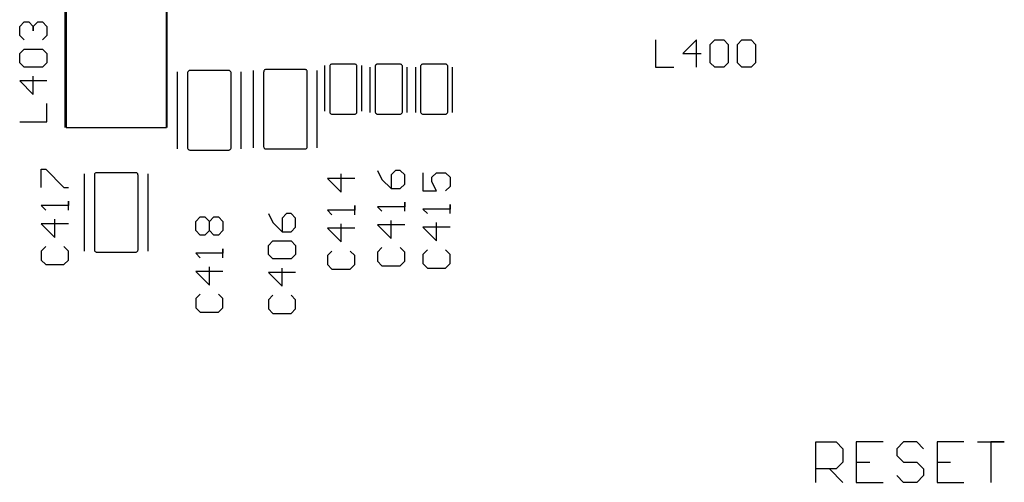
# Model space of a CAD drawing. Header units: inches. Extents: x 0 to 420, y -297 to 0.
# Tile 13 of 41: x 181 to 203, y -156 to -146. Entities that reach past the tile are written whole.
import ezdxf

# ---------------------------------------------------------------- set-up
doc = ezdxf.new("R2010")
doc.units = ezdxf.units.IN
doc.header["$MEASUREMENT"] = 0

msp = doc.modelspace()

# ---------------------------------------------------------------- linework, layer by layer
at = {"color": 18, "true_color": 0x000000}
for p, q in [((181.925, -148.05), (181.925, -145.35)), ((181.945, -145.345), (181.945, -148.055)), ((184.155, -148.055), (184.155, -145.345)), ((184.175, -148.05), (184.175, -145.35)), ((180.925, -145.825), (181.025, -145.725)), ((180.925, -146.025), (180.925, -145.825)), ((181.025, -145.725), (181.125, -145.725)), ((181.125, -145.725), (181.125, -145.725)), ((181.125, -145.725), (181.125, -145.725)), ((181.125, -145.725), (181.125, -145.725)), ((181.125, -145.725), (181.225, -145.825)), ((181.225, -145.825), (181.325, -145.725)), ((181.225, -145.825), (181.225, -145.925)), ((181.225, -145.925), (181.225, -145.825)), ((181.325, -145.725), (181.425, -145.725)), ((181.425, -145.725), (181.525, -145.825)), ((181.525, -145.825), (181.525, -146.025)), ((181.025, -146.125), (180.925, -146.025)), ((181.525, -146.025), (181.425, -146.125)), ((194.925, -146.125), (194.925, -146.725)), ((195.825, -146.125), (195.525, -146.425)), ((195.825, -146.725), (195.825, -146.125)), ((196.125, -146.225), (196.225, -146.125)), ((196.125, -146.625), (196.125, -146.225)), ((196.225, -146.125), (196.425, -146.125)), ((196.425, -146.125), (196.525, -146.225)), ((196.525, -146.225), (196.525, -146.625)), ((196.725, -146.225), (196.825, -146.125)), ((196.725, -146.625), (196.725, -146.225)), ((196.825, -146.125), (197.025, -146.125)), ((197.025, -146.125), (197.125, -146.225)), ((197.125, -146.225), (197.125, -146.625)), ((180.925, -146.425), (181.025, -146.325)), ((180.925, -146.625), (180.925, -146.425)), ((181.025, -146.325), (181.425, -146.325)), ((181.425, -146.325), (181.525, -146.425)), ((181.525, -146.425), (181.525, -146.625)), ((195.525, -146.425), (195.925, -146.425)), ((181.025, -146.725), (180.925, -146.625)), ((181.425, -146.725), (181.025, -146.725)), ((181.525, -146.625), (181.425, -146.725)), ((187.644, -147.691), (187.644, -146.691)), ((187.751, -146.697), (187.75, -146.708)), ((187.75, -146.708), (187.75, -146.758)), ((187.755, -146.686), (187.751, -146.697)), ((187.761, -146.677), (187.755, -146.686)), ((187.769, -146.669), (187.761, -146.677)), ((187.778, -146.663), (187.769, -146.669)), ((187.789, -146.659), (187.778, -146.663)), ((187.8, -146.658), (187.789, -146.659)), ((188.3, -146.658), (187.8, -146.658)), ((188.311, -146.659), (188.3, -146.658)), ((188.322, -146.663), (188.311, -146.659)), ((188.331, -146.669), (188.322, -146.663)), ((188.339, -146.677), (188.331, -146.669)), ((188.345, -146.686), (188.339, -146.677)), ((188.349, -146.697), (188.345, -146.686)), ((188.35, -146.708), (188.349, -146.697)), ((188.35, -146.758), (188.35, -146.708)), ((188.456, -147.691), (188.456, -146.691)), ((188.644, -147.726), (188.644, -146.726)), ((188.751, -146.708), (188.75, -146.708)), ((188.75, -146.708), (188.75, -146.758)), ((188.755, -146.686), (188.751, -146.697)), ((188.751, -146.697), (188.751, -146.708)), ((188.761, -146.677), (188.755, -146.686)), ((188.769, -146.669), (188.761, -146.677)), ((188.778, -146.663), (188.769, -146.669)), ((188.789, -146.659), (188.778, -146.663)), ((188.8, -146.658), (188.789, -146.659)), ((189.3, -146.658), (188.8, -146.658)), ((189.311, -146.659), (189.3, -146.658)), ((189.322, -146.663), (189.311, -146.659)), ((189.331, -146.669), (189.322, -146.663)), ((189.339, -146.677), (189.331, -146.669)), ((189.345, -146.686), (189.339, -146.677)), ((189.349, -146.697), (189.345, -146.686)), ((189.349, -146.708), (189.349, -146.697)), ((189.35, -146.708), (189.349, -146.708)), ((189.35, -146.758), (189.35, -146.708)), ((189.456, -147.726), (189.456, -146.726)), ((189.644, -147.726), (189.644, -146.726)), ((189.751, -146.708), (189.75, -146.708)), ((189.75, -146.708), (189.75, -146.758)), ((189.755, -146.686), (189.751, -146.697)), ((189.751, -146.697), (189.751, -146.708)), ((189.761, -146.677), (189.755, -146.686)), ((189.769, -146.669), (189.761, -146.677)), ((189.778, -146.663), (189.769, -146.669)), ((189.789, -146.659), (189.778, -146.663)), ((189.8, -146.658), (189.789, -146.659)), ((190.3, -146.658), (189.8, -146.658)), ((190.311, -146.659), (190.3, -146.658)), ((190.322, -146.663), (190.311, -146.659)), ((190.331, -146.669), (190.322, -146.663)), ((190.339, -146.677), (190.331, -146.669)), ((190.345, -146.686), (190.339, -146.677)), ((190.349, -146.697), (190.345, -146.686)), ((190.349, -146.708), (190.349, -146.697)), ((190.35, -146.708), (190.349, -146.708)), ((190.35, -146.758), (190.35, -146.708)), ((190.456, -147.726), (190.456, -146.726)), ((194.925, -146.725), (195.325, -146.725)), ((196.225, -146.725), (196.125, -146.625)), ((196.425, -146.725), (196.225, -146.725)), ((196.525, -146.625), (196.425, -146.725)), ((196.825, -146.725), (196.725, -146.625)), ((197.025, -146.725), (196.825, -146.725)), ((197.125, -146.625), (197.025, -146.725)), ((181.225, -147.325), (181.225, -146.925)), ((184.4, -148.525), (184.4, -146.825)), ((184.621, -146.85), (184.62, -146.85)), ((184.62, -146.85), (184.62, -147)), ((184.625, -146.828), (184.621, -146.839)), ((184.621, -146.839), (184.621, -146.85)), ((184.631, -146.819), (184.625, -146.828)), ((184.639, -146.811), (184.631, -146.819)), ((184.648, -146.805), (184.639, -146.811)), ((184.659, -146.801), (184.648, -146.805)), ((184.67, -146.8), (184.659, -146.801)), ((185.53, -146.8), (184.67, -146.8)), ((185.541, -146.801), (185.53, -146.8)), ((185.552, -146.805), (185.541, -146.801)), ((185.561, -146.811), (185.552, -146.805)), ((185.569, -146.819), (185.561, -146.811)), ((185.575, -146.828), (185.569, -146.819)), ((185.579, -146.839), (185.575, -146.828)), ((185.579, -146.85), (185.579, -146.839)), ((185.58, -146.85), (185.579, -146.85)), ((185.58, -147), (185.58, -146.85)), ((185.8, -148.525), (185.8, -146.825)), ((186.075, -148.5), (186.075, -146.8)), ((186.296, -146.825), (186.295, -146.825)), ((186.295, -146.825), (186.295, -146.975)), ((186.3, -146.803), (186.296, -146.814)), ((186.296, -146.814), (186.296, -146.825)), ((186.306, -146.794), (186.3, -146.803)), ((186.314, -146.786), (186.306, -146.794)), ((186.323, -146.78), (186.314, -146.786)), ((186.334, -146.776), (186.323, -146.78)), ((186.345, -146.775), (186.334, -146.776)), ((187.205, -146.775), (186.345, -146.775)), ((187.216, -146.776), (187.205, -146.775)), ((187.227, -146.78), (187.216, -146.776)), ((187.236, -146.786), (187.227, -146.78)), ((187.244, -146.794), (187.236, -146.786)), ((187.25, -146.803), (187.244, -146.794)), ((187.254, -146.814), (187.25, -146.803)), ((187.254, -146.825), (187.254, -146.814)), ((187.255, -146.825), (187.254, -146.825)), ((187.255, -146.975), (187.255, -146.825)), ((187.475, -148.5), (187.475, -146.8)), ((187.75, -146.758), (187.75, -147.658)), ((188.35, -147.658), (188.35, -146.758)), ((188.75, -146.758), (188.75, -147.658)), ((189.35, -147.658), (189.35, -146.758)), ((189.75, -146.758), (189.75, -147.658)), ((190.35, -147.658), (190.35, -146.758)), ((181.525, -147.025), (180.925, -147.025)), ((180.925, -147.025), (181.225, -147.325)), ((184.62, -147), (184.62, -148.35)), ((185.58, -148.35), (185.58, -147)), ((186.295, -146.975), (186.295, -148.325)), ((187.255, -148.325), (187.255, -146.975)), ((181.525, -147.925), (181.525, -147.525)), ((187.75, -147.658), (187.75, -147.708)), ((187.75, -147.708), (187.751, -147.708)), ((187.751, -147.708), (187.751, -147.719)), ((187.751, -147.719), (187.755, -147.73)), ((187.755, -147.73), (187.761, -147.739)), ((187.761, -147.739), (187.769, -147.747)), ((187.769, -147.747), (187.778, -147.753)), ((187.778, -147.753), (187.789, -147.757)), ((187.789, -147.757), (187.8, -147.758)), ((187.8, -147.758), (188.3, -147.758)), ((188.3, -147.758), (188.311, -147.757)), ((188.311, -147.757), (188.322, -147.753)), ((188.322, -147.753), (188.331, -147.747)), ((188.331, -147.747), (188.339, -147.739)), ((188.339, -147.739), (188.345, -147.73)), ((188.345, -147.73), (188.349, -147.719)), ((188.349, -147.719), (188.349, -147.708)), ((188.349, -147.708), (188.35, -147.708)), ((188.35, -147.708), (188.35, -147.658)), ((188.75, -147.658), (188.75, -147.708)), ((188.75, -147.708), (188.751, -147.719)), ((188.751, -147.719), (188.755, -147.73)), ((188.755, -147.73), (188.761, -147.739)), ((188.761, -147.739), (188.769, -147.747)), ((188.769, -147.747), (188.778, -147.753)), ((188.778, -147.753), (188.789, -147.757)), ((188.789, -147.757), (188.8, -147.758)), ((188.8, -147.758), (189.3, -147.758)), ((189.3, -147.758), (189.311, -147.757)), ((189.311, -147.757), (189.322, -147.753)), ((189.322, -147.753), (189.331, -147.747)), ((189.331, -147.747), (189.339, -147.739)), ((189.339, -147.739), (189.345, -147.73)), ((189.345, -147.73), (189.349, -147.719)), ((189.349, -147.719), (189.35, -147.708)), ((189.35, -147.708), (189.35, -147.658)), ((189.75, -147.658), (189.75, -147.708)), ((189.75, -147.708), (189.751, -147.719)), ((189.751, -147.719), (189.755, -147.73)), ((189.755, -147.73), (189.761, -147.739)), ((189.761, -147.739), (189.769, -147.747)), ((189.769, -147.747), (189.778, -147.753)), ((189.778, -147.753), (189.789, -147.757)), ((189.789, -147.757), (189.8, -147.758)), ((189.8, -147.758), (190.3, -147.758)), ((190.3, -147.758), (190.311, -147.757)), ((190.311, -147.757), (190.322, -147.753)), ((190.322, -147.753), (190.331, -147.747)), ((190.331, -147.747), (190.339, -147.739)), ((190.339, -147.739), (190.345, -147.73)), ((190.345, -147.73), (190.349, -147.719)), ((190.349, -147.719), (190.35, -147.708)), ((190.35, -147.708), (190.35, -147.658)), ((180.925, -147.925), (181.525, -147.925)), ((181.945, -148.055), (184.155, -148.055)), ((184.62, -148.35), (184.62, -148.5)), ((185.58, -148.5), (185.58, -148.35)), ((186.295, -148.325), (186.295, -148.475)), ((186.295, -148.475), (186.296, -148.486)), ((187.254, -148.486), (187.255, -148.475)), ((187.255, -148.475), (187.255, -148.325)), ((184.62, -148.5), (184.621, -148.511)), ((184.621, -148.511), (184.625, -148.522)), ((184.625, -148.522), (184.631, -148.531)), ((184.631, -148.531), (184.639, -148.539)), ((184.639, -148.539), (184.648, -148.545)), ((184.648, -148.545), (184.659, -148.549)), ((184.659, -148.549), (184.67, -148.55)), ((184.67, -148.55), (185.53, -148.55)), ((185.53, -148.55), (185.541, -148.549)), ((185.541, -148.549), (185.552, -148.545)), ((185.552, -148.545), (185.561, -148.539)), ((185.561, -148.539), (185.569, -148.531)), ((185.569, -148.531), (185.575, -148.522)), ((185.575, -148.522), (185.579, -148.511)), ((185.579, -148.511), (185.58, -148.5)), ((186.296, -148.486), (186.3, -148.497)), ((186.3, -148.497), (186.306, -148.506)), ((186.306, -148.506), (186.314, -148.514)), ((186.314, -148.514), (186.323, -148.52)), ((186.323, -148.52), (186.334, -148.524)), ((186.334, -148.524), (186.345, -148.525)), ((186.345, -148.525), (187.205, -148.525)), ((187.205, -148.525), (187.216, -148.524)), ((187.216, -148.524), (187.227, -148.52)), ((187.227, -148.52), (187.236, -148.514)), ((187.236, -148.514), (187.244, -148.506)), ((187.244, -148.506), (187.25, -148.497)), ((187.25, -148.497), (187.254, -148.486)), ((181.4, -149.375), (181.4, -148.975)), ((181.4, -148.975), (181.5, -148.975)), ((181.5, -148.975), (181.9, -149.375)), ((182.35, -150.775), (182.35, -149.075)), ((182.571, -149.1), (182.57, -149.1)), ((182.57, -149.1), (182.57, -149.25)), ((182.575, -149.078), (182.571, -149.089)), ((182.571, -149.089), (182.571, -149.1)), ((182.581, -149.069), (182.575, -149.078)), ((182.589, -149.061), (182.581, -149.069)), ((182.598, -149.055), (182.589, -149.061)), ((182.609, -149.051), (182.598, -149.055)), ((182.62, -149.05), (182.609, -149.051)), ((183.48, -149.05), (182.62, -149.05)), ((183.491, -149.051), (183.48, -149.05)), ((183.502, -149.055), (183.491, -149.051)), ((183.511, -149.061), (183.502, -149.055)), ((183.519, -149.069), (183.511, -149.061)), ((183.525, -149.078), (183.519, -149.069)), ((183.529, -149.089), (183.525, -149.078)), ((183.529, -149.1), (183.529, -149.089)), ((183.53, -149.1), (183.529, -149.1)), ((183.53, -149.25), (183.53, -149.1)), ((183.75, -150.775), (183.75, -149.075)), ((188, -149.475), (188, -149.075)), ((188.8, -149), (188.9, -149.2)), ((189.2, -149), (189.1, -149.1)), ((189.1, -149.1), (189.1, -149.4)), ((189.3, -149), (189.2, -149)), ((189.4, -149.1), (189.3, -149)), ((189.4, -149.3), (189.4, -149.1)), ((189.8, -149.05), (189.8, -149.45)), ((190, -149.15), (190.1, -149.05)), ((190.1, -149.05), (190.3, -149.05)), ((190.3, -149.05), (190.4, -149.15)), ((182.57, -149.25), (182.57, -150.6)), ((183.53, -150.6), (183.53, -149.25)), ((188.3, -149.175), (187.7, -149.175)), ((187.7, -149.175), (188, -149.475)), ((188.9, -149.2), (189.1, -149.4)), ((189.3, -149.4), (189.4, -149.3)), ((190, -149.25), (190, -149.15)), ((190.1, -149.45), (190, -149.25)), ((190.4, -149.15), (190.4, -149.35)), ((181.9, -149.375), (182, -149.375)), ((189.1, -149.4), (189.3, -149.4)), ((189.8, -149.45), (190.1, -149.45)), ((190.4, -149.35), (190.3, -149.45)), ((182, -149.775), (181.4, -149.775)), ((181.4, -149.775), (181.4, -149.775)), ((181.4, -149.775), (181.5, -149.875)), ((182, -149.875), (182, -149.675)), ((182, -149.675), (182, -149.775)), ((188.3, -149.975), (188.3, -149.775)), ((188.3, -149.775), (188.3, -149.875)), ((189.4, -149.9), (189.4, -149.7)), ((189.4, -149.7), (189.4, -149.8)), ((190.4, -149.95), (190.4, -149.75)), ((190.4, -149.75), (190.4, -149.85)), ((186.4, -149.95), (186.5, -150.15)), ((186.8, -149.95), (186.7, -150.05)), ((186.9, -149.95), (186.8, -149.95)), ((187, -150.05), (186.9, -149.95)), ((188.3, -149.875), (187.7, -149.875)), ((187.7, -149.875), (187.7, -149.875)), ((187.7, -149.875), (187.8, -149.975)), ((189.4, -149.8), (188.8, -149.8)), ((188.8, -149.8), (188.8, -149.8)), ((188.8, -149.8), (188.9, -149.9)), ((190.4, -149.85), (189.8, -149.85)), ((189.8, -149.85), (189.8, -149.85)), ((189.8, -149.85), (189.9, -149.95)), ((182, -150.175), (181.4, -150.175)), ((181.4, -150.175), (181.7, -150.475)), ((181.7, -150.475), (181.7, -150.075)), ((184.8, -150.125), (184.9, -150.025)), ((184.8, -150.325), (184.8, -150.125)), ((184.9, -150.025), (185, -150.025)), ((185, -150.025), (185.1, -150.125)), ((185.1, -150.125), (185.2, -150.025)), ((185.1, -150.325), (185.1, -150.125)), ((185.2, -150.025), (185.3, -150.025)), ((185.3, -150.025), (185.4, -150.125)), ((185.4, -150.125), (185.4, -150.325)), ((186.5, -150.15), (186.7, -150.35)), ((186.7, -150.05), (186.7, -150.35)), ((187, -150.25), (187, -150.05)), ((188, -150.575), (188, -150.175)), ((189.4, -150.2), (188.8, -150.2)), ((188.8, -150.2), (189.1, -150.5)), ((189.1, -150.5), (189.1, -150.1)), ((190.1, -150.55), (190.1, -150.15)), ((184.9, -150.425), (184.8, -150.325)), ((185, -150.425), (184.9, -150.425)), ((185.1, -150.325), (185, -150.425)), ((185.2, -150.425), (185.1, -150.325)), ((185.3, -150.425), (185.2, -150.425)), ((185.4, -150.325), (185.3, -150.425)), ((186.7, -150.35), (186.9, -150.35)), ((186.9, -150.35), (187, -150.25)), ((188.3, -150.275), (187.7, -150.275)), ((187.7, -150.275), (188, -150.575)), ((190.4, -150.25), (189.8, -150.25)), ((189.8, -150.25), (190.1, -150.55)), ((182.57, -150.6), (182.57, -150.75)), ((183.53, -150.75), (183.53, -150.6)), ((186.4, -150.65), (186.5, -150.55)), ((186.5, -150.55), (186.9, -150.55)), ((186.9, -150.55), (187, -150.65)), ((181.5, -150.675), (181.4, -150.775)), ((181.4, -150.775), (181.4, -150.975)), ((182, -150.775), (181.9, -150.675)), ((182, -150.975), (182, -150.775)), ((182.57, -150.75), (182.571, -150.761)), ((182.571, -150.761), (182.575, -150.772)), ((182.575, -150.772), (182.581, -150.781)), ((182.581, -150.781), (182.589, -150.789)), ((182.589, -150.789), (182.598, -150.795)), ((182.598, -150.795), (182.609, -150.799)), ((182.609, -150.799), (182.62, -150.8)), ((182.62, -150.8), (183.48, -150.8)), ((183.48, -150.8), (183.491, -150.799)), ((183.491, -150.799), (183.502, -150.795)), ((183.502, -150.795), (183.511, -150.789)), ((183.511, -150.789), (183.519, -150.781)), ((183.519, -150.781), (183.525, -150.772)), ((183.525, -150.772), (183.529, -150.761)), ((183.529, -150.761), (183.53, -150.75)), ((185.4, -150.825), (184.8, -150.825)), ((184.8, -150.825), (184.8, -150.825)), ((184.8, -150.825), (184.9, -150.925)), ((185.4, -150.925), (185.4, -150.725)), ((185.4, -150.725), (185.4, -150.825)), ((186.4, -150.85), (186.4, -150.65)), ((186.5, -150.95), (186.4, -150.85)), ((187, -150.85), (186.9, -150.95)), ((187, -150.65), (187, -150.85)), ((187.8, -150.775), (187.7, -150.875)), ((188.3, -150.875), (188.2, -150.775)), ((188.9, -150.7), (188.8, -150.8)), ((188.8, -150.8), (188.8, -151)), ((189.4, -150.8), (189.3, -150.7)), ((189.4, -151), (189.4, -150.8)), ((189.9, -150.75), (189.8, -150.85)), ((189.8, -150.85), (189.8, -151.05)), ((190.4, -150.85), (190.3, -150.75)), ((190.4, -151.05), (190.4, -150.85)), ((181.4, -150.975), (181.5, -151.075)), ((181.5, -151.075), (181.9, -151.075)), ((181.9, -151.075), (182, -150.975)), ((186.9, -150.95), (186.5, -150.95)), ((187.7, -150.875), (187.7, -151.075)), ((187.7, -151.075), (187.8, -151.175)), ((188.2, -151.175), (188.3, -151.075)), ((188.3, -151.075), (188.3, -150.875)), ((188.8, -151), (188.9, -151.1)), ((189.3, -151.1), (189.4, -151)), ((189.8, -151.05), (189.9, -151.15)), ((190.3, -151.15), (190.4, -151.05)), ((185.4, -151.225), (184.8, -151.225)), ((184.8, -151.225), (185.1, -151.525)), ((185.1, -151.525), (185.1, -151.125)), ((187, -151.25), (186.4, -151.25)), ((186.4, -151.25), (186.7, -151.55)), ((186.7, -151.55), (186.7, -151.15)), ((187.8, -151.175), (188.2, -151.175)), ((188.9, -151.1), (189.3, -151.1)), ((189.9, -151.15), (190.3, -151.15)), ((184.9, -151.725), (184.8, -151.825)), ((185.4, -151.825), (185.3, -151.725)), ((184.8, -151.825), (184.8, -152.025)), ((185.4, -152.025), (185.4, -151.825)), ((186.5, -151.75), (186.4, -151.85)), ((186.4, -151.85), (186.4, -152.05)), ((187, -151.85), (186.9, -151.75)), ((187, -152.05), (187, -151.85)), ((184.8, -152.025), (184.9, -152.125)), ((184.9, -152.125), (185.3, -152.125)), ((185.3, -152.125), (185.4, -152.025)), ((186.4, -152.05), (186.5, -152.15)), ((186.5, -152.15), (186.9, -152.15)), ((186.9, -152.15), (187, -152.05)), ((198.453, -155.872), (198.453, -154.983)), ((198.453, -154.983), (198.898, -154.983)), ((198.898, -154.983), (199.046, -155.131)), ((199.046, -155.131), (199.046, -155.427)), ((199.934, -154.983), (199.342, -154.983)), ((199.342, -154.983), (199.342, -155.872)), ((200.379, -154.983), (200.231, -155.131)), ((200.231, -155.131), (200.231, -155.279)), ((200.675, -154.983), (200.379, -154.983)), ((200.823, -155.131), (200.675, -154.983)), ((201.712, -154.983), (201.119, -154.983)), ((201.119, -154.983), (201.119, -155.872)), ((202.008, -154.983), (202.601, -154.983)), ((202.601, -154.983), (202.304, -154.983)), ((202.304, -154.983), (202.304, -155.872)), ((200.231, -155.279), (200.379, -155.427)), ((198.898, -155.576), (198.453, -155.576)), ((198.749, -155.576), (199.046, -155.872)), ((199.046, -155.427), (198.898, -155.576)), ((199.342, -155.427), (199.638, -155.427)), ((200.379, -155.427), (200.675, -155.427)), ((200.675, -155.427), (200.823, -155.576)), ((200.823, -155.576), (200.823, -155.724)), ((201.119, -155.427), (201.416, -155.427)), ((200.379, -155.872), (200.231, -155.724)), ((200.823, -155.724), (200.675, -155.872)), ((199.342, -155.872), (199.934, -155.872)), ((200.675, -155.872), (200.379, -155.872)), ((201.119, -155.872), (201.712, -155.872))]:
    msp.add_line(p, q, dxfattribs=at)
at = {"color": 7, "true_color": 0xffffff}
for p, q in [((181.945, -145.345), (181.945, -148.055)), ((184.155, -148.055), (184.155, -145.345)), ((187.751, -146.697), (187.75, -146.708)), ((187.75, -146.708), (187.75, -146.758)), ((187.755, -146.686), (187.751, -146.697)), ((187.761, -146.677), (187.755, -146.686)), ((187.769, -146.669), (187.761, -146.677)), ((187.778, -146.663), (187.769, -146.669)), ((187.789, -146.659), (187.778, -146.663)), ((187.8, -146.658), (187.789, -146.659)), ((188.3, -146.658), (187.8, -146.658)), ((188.311, -146.659), (188.3, -146.658)), ((188.322, -146.663), (188.311, -146.659)), ((188.331, -146.669), (188.322, -146.663)), ((188.339, -146.677), (188.331, -146.669)), ((188.345, -146.686), (188.339, -146.677)), ((188.349, -146.697), (188.345, -146.686)), ((188.35, -146.708), (188.349, -146.697)), ((188.35, -146.758), (188.35, -146.708)), ((188.751, -146.708), (188.75, -146.708)), ((188.75, -146.708), (188.75, -146.758)), ((188.755, -146.686), (188.751, -146.697)), ((188.751, -146.697), (188.751, -146.708)), ((188.761, -146.677), (188.755, -146.686)), ((188.769, -146.669), (188.761, -146.677)), ((188.778, -146.663), (188.769, -146.669)), ((188.789, -146.659), (188.778, -146.663)), ((188.8, -146.658), (188.789, -146.659)), ((189.3, -146.658), (188.8, -146.658)), ((189.311, -146.659), (189.3, -146.658)), ((189.322, -146.663), (189.311, -146.659)), ((189.331, -146.669), (189.322, -146.663)), ((189.339, -146.677), (189.331, -146.669)), ((189.345, -146.686), (189.339, -146.677)), ((189.349, -146.697), (189.345, -146.686)), ((189.349, -146.708), (189.349, -146.697)), ((189.35, -146.708), (189.349, -146.708)), ((189.35, -146.758), (189.35, -146.708)), ((189.751, -146.708), (189.75, -146.708)), ((189.75, -146.708), (189.75, -146.758)), ((189.755, -146.686), (189.751, -146.697)), ((189.751, -146.697), (189.751, -146.708)), ((189.761, -146.677), (189.755, -146.686)), ((189.769, -146.669), (189.761, -146.677)), ((189.778, -146.663), (189.769, -146.669)), ((189.789, -146.659), (189.778, -146.663)), ((189.8, -146.658), (189.789, -146.659)), ((190.3, -146.658), (189.8, -146.658)), ((190.311, -146.659), (190.3, -146.658)), ((190.322, -146.663), (190.311, -146.659)), ((190.331, -146.669), (190.322, -146.663)), ((190.339, -146.677), (190.331, -146.669)), ((190.345, -146.686), (190.339, -146.677)), ((190.349, -146.697), (190.345, -146.686)), ((190.349, -146.708), (190.349, -146.697)), ((190.35, -146.708), (190.349, -146.708)), ((190.35, -146.758), (190.35, -146.708)), ((184.621, -146.85), (184.62, -146.85)), ((184.62, -146.85), (184.62, -147)), ((184.625, -146.828), (184.621, -146.839)), ((184.621, -146.839), (184.621, -146.85)), ((184.631, -146.819), (184.625, -146.828)), ((184.639, -146.811), (184.631, -146.819)), ((184.648, -146.805), (184.639, -146.811)), ((184.659, -146.801), (184.648, -146.805)), ((184.67, -146.8), (184.659, -146.801)), ((185.53, -146.8), (184.67, -146.8)), ((185.541, -146.801), (185.53, -146.8)), ((185.552, -146.805), (185.541, -146.801)), ((185.561, -146.811), (185.552, -146.805)), ((185.569, -146.819), (185.561, -146.811)), ((185.575, -146.828), (185.569, -146.819)), ((185.579, -146.839), (185.575, -146.828)), ((185.579, -146.85), (185.579, -146.839)), ((185.58, -146.85), (185.579, -146.85)), ((185.58, -147), (185.58, -146.85)), ((186.296, -146.825), (186.295, -146.825)), ((186.295, -146.825), (186.295, -146.975)), ((186.3, -146.803), (186.296, -146.814)), ((186.296, -146.814), (186.296, -146.825)), ((186.306, -146.794), (186.3, -146.803)), ((186.314, -146.786), (186.306, -146.794)), ((186.323, -146.78), (186.314, -146.786)), ((186.334, -146.776), (186.323, -146.78)), ((186.345, -146.775), (186.334, -146.776)), ((187.205, -146.775), (186.345, -146.775)), ((187.216, -146.776), (187.205, -146.775)), ((187.227, -146.78), (187.216, -146.776)), ((187.236, -146.786), (187.227, -146.78)), ((187.244, -146.794), (187.236, -146.786)), ((187.25, -146.803), (187.244, -146.794)), ((187.254, -146.814), (187.25, -146.803)), ((187.254, -146.825), (187.254, -146.814)), ((187.255, -146.825), (187.254, -146.825)), ((187.255, -146.975), (187.255, -146.825)), ((187.75, -146.758), (187.75, -147.658)), ((188.35, -147.658), (188.35, -146.758)), ((188.75, -146.758), (188.75, -147.658)), ((189.35, -147.658), (189.35, -146.758)), ((189.75, -146.758), (189.75, -147.658)), ((190.35, -147.658), (190.35, -146.758)), ((184.62, -147), (184.62, -148.35)), ((185.58, -148.35), (185.58, -147)), ((186.295, -146.975), (186.295, -148.325)), ((187.255, -148.325), (187.255, -146.975)), ((187.75, -147.658), (187.75, -147.708)), ((187.75, -147.708), (187.751, -147.708)), ((187.751, -147.708), (187.751, -147.719)), ((187.751, -147.719), (187.755, -147.73)), ((187.755, -147.73), (187.761, -147.739)), ((187.761, -147.739), (187.769, -147.747)), ((187.769, -147.747), (187.778, -147.753)), ((187.778, -147.753), (187.789, -147.757)), ((187.789, -147.757), (187.8, -147.758)), ((187.8, -147.758), (188.3, -147.758)), ((188.3, -147.758), (188.311, -147.757)), ((188.311, -147.757), (188.322, -147.753)), ((188.322, -147.753), (188.331, -147.747)), ((188.331, -147.747), (188.339, -147.739)), ((188.339, -147.739), (188.345, -147.73)), ((188.345, -147.73), (188.349, -147.719)), ((188.349, -147.719), (188.349, -147.708)), ((188.349, -147.708), (188.35, -147.708)), ((188.35, -147.708), (188.35, -147.658)), ((188.75, -147.658), (188.75, -147.708)), ((188.75, -147.708), (188.751, -147.719)), ((188.751, -147.719), (188.755, -147.73)), ((188.755, -147.73), (188.761, -147.739)), ((188.761, -147.739), (188.769, -147.747)), ((188.769, -147.747), (188.778, -147.753)), ((188.778, -147.753), (188.789, -147.757)), ((188.789, -147.757), (188.8, -147.758)), ((188.8, -147.758), (189.3, -147.758)), ((189.3, -147.758), (189.311, -147.757)), ((189.311, -147.757), (189.322, -147.753)), ((189.322, -147.753), (189.331, -147.747)), ((189.331, -147.747), (189.339, -147.739)), ((189.339, -147.739), (189.345, -147.73)), ((189.345, -147.73), (189.349, -147.719)), ((189.349, -147.719), (189.35, -147.708)), ((189.35, -147.708), (189.35, -147.658)), ((189.75, -147.658), (189.75, -147.708)), ((189.75, -147.708), (189.751, -147.719)), ((189.751, -147.719), (189.755, -147.73)), ((189.755, -147.73), (189.761, -147.739)), ((189.761, -147.739), (189.769, -147.747)), ((189.769, -147.747), (189.778, -147.753)), ((189.778, -147.753), (189.789, -147.757)), ((189.789, -147.757), (189.8, -147.758)), ((189.8, -147.758), (190.3, -147.758)), ((190.3, -147.758), (190.311, -147.757)), ((190.311, -147.757), (190.322, -147.753)), ((190.322, -147.753), (190.331, -147.747)), ((190.331, -147.747), (190.339, -147.739)), ((190.339, -147.739), (190.345, -147.73)), ((190.345, -147.73), (190.349, -147.719)), ((190.349, -147.719), (190.35, -147.708)), ((190.35, -147.708), (190.35, -147.658)), ((181.945, -148.055), (184.155, -148.055)), ((184.62, -148.35), (184.62, -148.5)), ((185.58, -148.5), (185.58, -148.35)), ((186.295, -148.325), (186.295, -148.475)), ((186.295, -148.475), (186.296, -148.486)), ((187.254, -148.486), (187.255, -148.475)), ((187.255, -148.475), (187.255, -148.325)), ((184.62, -148.5), (184.621, -148.511)), ((184.621, -148.511), (184.625, -148.522)), ((184.625, -148.522), (184.631, -148.531)), ((184.631, -148.531), (184.639, -148.539)), ((184.639, -148.539), (184.648, -148.545)), ((184.648, -148.545), (184.659, -148.549)), ((184.659, -148.549), (184.67, -148.55)), ((184.67, -148.55), (185.53, -148.55)), ((185.53, -148.55), (185.541, -148.549)), ((185.541, -148.549), (185.552, -148.545)), ((185.552, -148.545), (185.561, -148.539)), ((185.561, -148.539), (185.569, -148.531)), ((185.569, -148.531), (185.575, -148.522)), ((185.575, -148.522), (185.579, -148.511)), ((185.579, -148.511), (185.58, -148.5)), ((186.296, -148.486), (186.3, -148.497)), ((186.3, -148.497), (186.306, -148.506)), ((186.306, -148.506), (186.314, -148.514)), ((186.314, -148.514), (186.323, -148.52)), ((186.323, -148.52), (186.334, -148.524)), ((186.334, -148.524), (186.345, -148.525)), ((186.345, -148.525), (187.205, -148.525)), ((187.205, -148.525), (187.216, -148.524)), ((187.216, -148.524), (187.227, -148.52)), ((187.227, -148.52), (187.236, -148.514)), ((187.236, -148.514), (187.244, -148.506)), ((187.244, -148.506), (187.25, -148.497)), ((187.25, -148.497), (187.254, -148.486)), ((182.571, -149.1), (182.57, -149.1)), ((182.57, -149.1), (182.57, -149.25)), ((182.575, -149.078), (182.571, -149.089)), ((182.571, -149.089), (182.571, -149.1)), ((182.581, -149.069), (182.575, -149.078)), ((182.589, -149.061), (182.581, -149.069)), ((182.598, -149.055), (182.589, -149.061)), ((182.609, -149.051), (182.598, -149.055)), ((182.62, -149.05), (182.609, -149.051)), ((183.48, -149.05), (182.62, -149.05)), ((183.491, -149.051), (183.48, -149.05)), ((183.502, -149.055), (183.491, -149.051)), ((183.511, -149.061), (183.502, -149.055)), ((183.519, -149.069), (183.511, -149.061)), ((183.525, -149.078), (183.519, -149.069)), ((183.529, -149.089), (183.525, -149.078)), ((183.529, -149.1), (183.529, -149.089)), ((183.53, -149.1), (183.529, -149.1)), ((183.53, -149.25), (183.53, -149.1)), ((182.57, -149.25), (182.57, -150.6)), ((183.53, -150.6), (183.53, -149.25)), ((182.57, -150.6), (182.57, -150.75)), ((183.53, -150.75), (183.53, -150.6)), ((182.57, -150.75), (182.571, -150.761)), ((182.571, -150.761), (182.575, -150.772)), ((182.575, -150.772), (182.581, -150.781)), ((182.581, -150.781), (182.589, -150.789)), ((182.589, -150.789), (182.598, -150.795)), ((182.598, -150.795), (182.609, -150.799)), ((182.609, -150.799), (182.62, -150.8)), ((182.62, -150.8), (183.48, -150.8)), ((183.48, -150.8), (183.491, -150.799)), ((183.491, -150.799), (183.502, -150.795)), ((183.502, -150.795), (183.511, -150.789)), ((183.511, -150.789), (183.519, -150.781)), ((183.519, -150.781), (183.525, -150.772)), ((183.525, -150.772), (183.529, -150.761)), ((183.529, -150.761), (183.53, -150.75))]:
    msp.add_line(p, q, dxfattribs=at)

doc.saveas('drawing.dxf')
